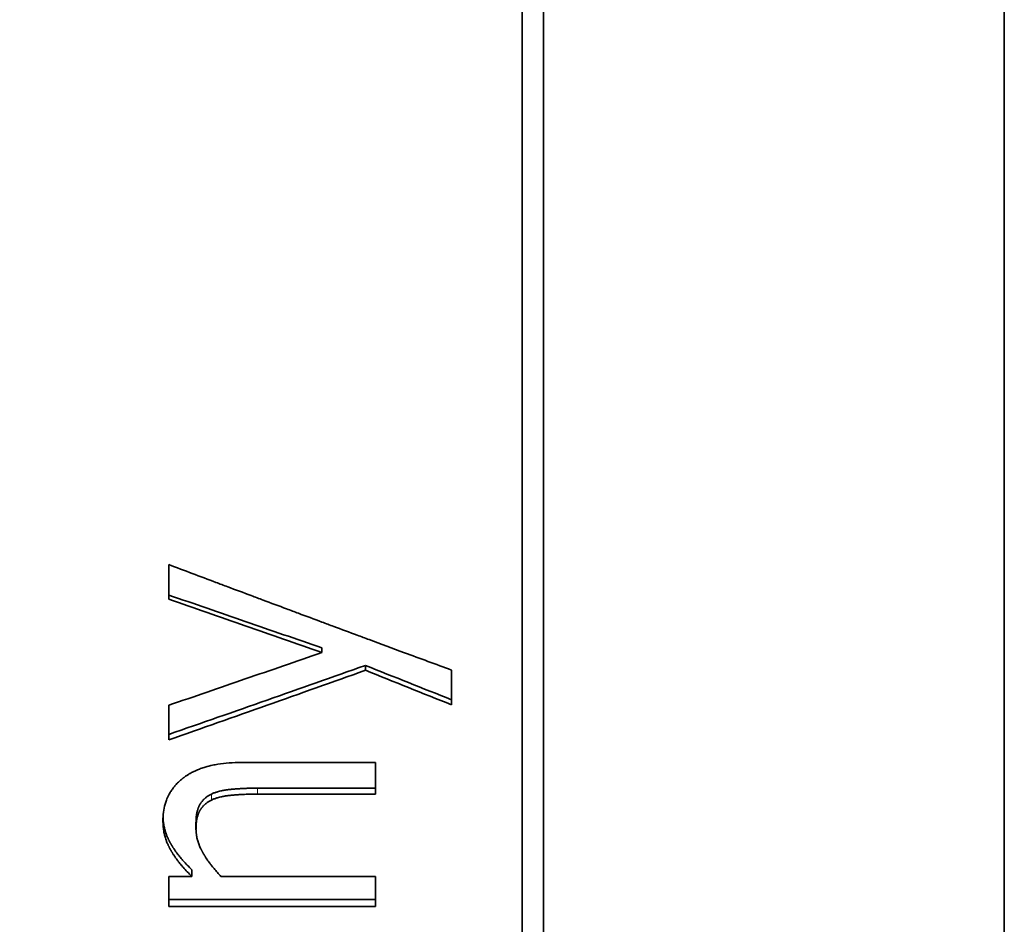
# Model space of a CAD drawing. Header units: millimetres. Extents: x 0 to 5040, y 0 to 3564.
# Tile 32 of 43: x 2758.86 to 2766.01, y 1942.64 to 1949.21. Entities that reach past the tile are written whole.
import ezdxf

# ---------------------------------------------------------------- set-up
doc = ezdxf.new("R2010")
doc.units = ezdxf.units.MM
doc.header["$LTSCALE"] = 12
doc.layers.add('Quote(ISO)', color=7, linetype='Continuous', lineweight=25, true_color=0x80ff00)
doc.layers.add('Spigoli tangenti visibili(ISO)', color=7, linetype='Continuous', lineweight=15, true_color=0x00803f)
doc.layers.add('Spigoli visibili(ISO)', color=7, linetype='Continuous', lineweight=35)
doc.styles.add('Corrente-BSI', font='arial.ttf')
doc.dimstyles.new('DEFAULT-ISO', dxfattribs={"dimscale": 12, "dimtxt": 3.5, "dimasz": 2.5, "dimexe": 1, "dimexo": 1, "dimgap": 0.762, "dimtad": 1, "dimtoh": 1, "dimrnd": 1e-08, "dimtxsty": 'Corrente-BSI', "dimcen": 0.09, "dimdle": 10, "dimclrd": 7, "dimclre": 7, "dimclrt": 7, "dimazin": 2, "dimtfac": 0.571429, "dimtmove": 0, "dimatfit": 3, "dimfxl": 1, "dimtolj": 1, "dimlwd": 5, "dimlwe": 5, "dimarcsym": 0})

# ---------------------------------------------------------------- blocks, each defined once
blk = doc.blocks.new('*D16')
at = {"layer": 'Defpoints', "color": 0, "linetype": 'Continuous', "transparency": 16777216}
for p in [(2510.8587, 2955.8312), (3028.273, 2955.8312), (2674.5368, 1734.8312)]:
    blk.add_point(p, dxfattribs=at)
at = {"layer": 'Quote(ISO)', "color": 7, "linetype": 'Continuous', "lineweight": 5, "transparency": 16777216}
for p, q in [((3016.273, 2955.8312), (2498.8587, 2955.8312)), ((2510.8587, 1764.8312), (2510.8587, 2925.8312)), ((2662.5368, 1734.8312), (2498.8587, 1734.8312))]:
    blk.add_line(p, q, dxfattribs=at)
at = {"layer": 'Quote(ISO)', "color": 7, "linetype": 'Continuous', "transparency": 16777216}
for points in [[(2505.8587, 2925.8312), (2515.8587, 2925.8312), (2510.8587, 2955.8312)], [(2505.8587, 1764.8312), (2515.8587, 1764.8312), (2510.8587, 1734.8312)]]:
    blk.add_solid(points, dxfattribs=at)
at = {"layer": 'Quote(ISO)', "color": 7, "linetype": 'Continuous', "lineweight": 9, "transparency": 16777216, "insert": (2459.5429, 2288.6483), "char_height": 42, "attachment_point": 1, "rotation": 90, "style": 'Corrente-BSI'}
blk.add_mtext('\\A1;1221', dxfattribs=at)

msp = doc.modelspace()

# ---------------------------------------------------------------- linework, layer by layer
at = {"layer": 'Spigoli tangenti visibili(ISO)'}
for p, q in [((2760.2508, 1943.5878), (2760.2508, 1943.5443)), ((2760.5863, 1943.6312), (2760.5863, 1943.5881))]:
    msp.add_line(p, q, dxfattribs=at)
at = {"layer": 'Spigoli visibili(ISO)'}
for p, q in [((2762.6628, 1959.9062), (2762.6628, 1936.7562)), ((2766.0087, 1959.9062), (2766.0087, 1936.7562)), ((2762.5087, 1959.3312), (2762.5087, 1937.3312)), ((2759.9413, 1945.2549), (2759.9413, 1945.0037)), ((2761.0531, 1944.6506), (2761.0531, 1944.6168)), ((2761.3691, 1944.5224), (2761.3691, 1944.4874)), ((2761.9947, 1944.2365), (2761.9947, 1944.489)), ((2759.9413, 1944.2335), (2759.9413, 1943.9821)), ((2760.468, 1943.8175), (2761.4421, 1943.8175)), ((2761.4421, 1943.5881), (2761.4421, 1943.8175)), ((2761.4421, 1943.6312), (2760.5863, 1943.6312)), ((2761.4421, 1943.5881), (2760.5863, 1943.5881)), ((2760.139, 1943.3792), (2760.139, 1943.3338)), ((2760.1082, 1943.039), (2760.1082, 1942.9905)), ((2759.9413, 1942.9905), (2759.9413, 1942.7709)), ((2759.9413, 1942.9905), (2760.1082, 1942.9905)), ((2760.3205, 1942.9905), (2761.4421, 1942.9905)), ((2761.4421, 1942.7709), (2761.4421, 1942.9905)), ((2761.4421, 1942.8214), (2759.9413, 1942.8214)), ((2761.4421, 1942.7709), (2759.9413, 1942.7709))]:
    msp.add_line(p, q, dxfattribs=at)
for centre, major_axis, ratio, start_param, end_param in [((2761.6819, 1969.9914), (-64.5087, 29.4753), 0.331976, 1.716541, 1.726129), ((2761.6819, 1969.7945), (-64.0016, 29.5118), 0.331507, 1.717652, 1.727315)]:
    msp.add_ellipse(centre, major_axis=major_axis, ratio=ratio, start_param=start_param, end_param=end_param, dxfattribs=at)
for points, knots in [([(2759.9413, 1945.2549), (2759.9983, 1945.2334), (2760.1124, 1945.1904), (2760.255, 1945.1367), (2760.3976, 1945.0831), (2760.5117, 1945.0403), (2760.6543, 1944.9869), (2760.7684, 1944.9442), (2760.911, 1944.8909), (2761.025, 1944.8483), (2761.1676, 1944.7952), (2761.2817, 1944.7528), (2761.4528, 1944.6892), (2761.681, 1944.6047), (2761.8807, 1944.531), (2761.9947, 1944.489)], [0, 0, 0, 0, 0.0183868, 0.0367736, 0.0459669, 0.0643537, 0.0735471, 0.0919339, 0.1011273, 0.1195141, 0.1287074, 0.1470942, 0.1562876, 0.1838678, 0.2206413, 0.2206413, 0.2206413, 0.2206413]), ([(2761.0531, 1944.6506), (2760.8678, 1944.7141), (2760.6825, 1944.7778), (2760.3119, 1944.9056), (2760.1266, 1944.9697), (2759.9413, 1945.034)], [-0.1183209, -0.1183209, -0.1183209, -0.1183209, -0.0591604, -0.0591604, 0, 0, 0, 0]), ([(2761.0531, 1944.6168), (2760.8678, 1944.6809), (2760.6825, 1944.7452), (2760.3119, 1944.8742), (2760.1266, 1944.9388), (2759.9413, 1945.0037)], [-0.1184484, -0.1184484, -0.1184484, -0.1184484, -0.0592242, -0.0592242, 0, 0, 0, 0]), ([(2759.9413, 1944.2335), (2760.1266, 1944.2969), (2760.3119, 1944.3606), (2760.6825, 1944.4884), (2760.8678, 1944.5525), (2761.0531, 1944.6168)], [-0.1185044, -0.1185044, -0.1185044, -0.1185044, -0.0592522, -0.0592522, 0, 0, 0, 0]), ([(2761.3691, 1944.5224), (2761.1312, 1944.4381), (2760.8932, 1944.3542), (2760.4172, 1944.1873), (2760.1792, 1944.1043), (2759.9413, 1944.0217)], [-0.152646, -0.152646, -0.152646, -0.152646, -0.076323, -0.076323, 0, 0, 0, 0]), ([(2761.3691, 1944.4874), (2761.1312, 1944.4024), (2760.8932, 1944.3178), (2760.4172, 1944.1493), (2760.1792, 1944.0655), (2759.9413, 1943.9821)], [-0.1528218, -0.1528218, -0.1528218, -0.1528218, -0.0764109, -0.0764109, 0, 0, 0, 0]), ([(2759.8991, 1943.3931), (2759.8991, 1943.415), (2759.9018, 1943.4572), (2759.9119, 1943.5062), (2759.9256, 1943.5478), (2759.9373, 1943.574), (2759.9509, 1943.599), (2759.9611, 1943.6152), (2759.9736, 1943.6326), (2759.9826, 1943.6439), (2759.9921, 1943.6549), (2759.9987, 1943.6621), (2760.0072, 1943.6709), (2760.0143, 1943.6778), (2760.0226, 1943.6853), (2760.0282, 1943.6903), (2760.0336, 1943.6948), (2760.0365, 1943.6972), (2760.0395, 1943.6996), (2760.0415, 1943.7012), (2760.044, 1943.7032), (2760.046, 1943.7047), (2760.0485, 1943.7067), (2760.0506, 1943.7082), (2760.0537, 1943.7105), (2760.0568, 1943.7128), (2760.0616, 1943.7162), (2760.0659, 1943.7191), (2760.0713, 1943.7228), (2760.0757, 1943.7256), (2760.0824, 1943.7298), (2760.0891, 1943.7339), (2760.0995, 1943.7399), (2760.109, 1943.745), (2760.1236, 1943.7524), (2760.1386, 1943.7594), (2760.1619, 1943.7692), (2760.1836, 1943.7771), (2760.2175, 1943.7877), (2760.2532, 1943.7968), (2760.3102, 1943.8075), (2760.378, 1943.8154), (2760.4372, 1943.8175), (2760.468, 1943.8175)], [0, 0, 0, 0, 0.166667, 0.333333, 0.416667, 0.541667, 0.583333, 0.666667, 0.708333, 0.770833, 0.791667, 0.833333, 0.854167, 0.895833, 0.916667, 0.947917, 0.958333, 0.973958, 0.979167, 0.989583, 0.994792, 1.005208, 1.010417, 1.020833, 1.026042, 1.041667, 1.052083, 1.072917, 1.083333, 1.104167, 1.114583, 1.145833, 1.166667, 1.208333, 1.229167, 1.291667, 1.333333, 1.416667, 1.458333, 1.583333, 1.666667, 1.833333, 2, 2, 2, 2]), ([(2760.2508, 1943.5878), (2760.2445, 1943.5847), (2760.2325, 1943.5782), (2760.2187, 1943.5691), (2760.2073, 1943.5602), (2760.2001, 1943.5539), (2760.1934, 1943.5473), (2760.1892, 1943.5428), (2760.1846, 1943.5375), (2760.1816, 1943.5339), (2760.1788, 1943.5302), (2760.177, 1943.5277), (2760.175, 1943.5248), (2760.1737, 1943.5229), (2760.1724, 1943.521), (2760.1715, 1943.5196), (2760.1705, 1943.518), (2760.1697, 1943.5167), (2760.1688, 1943.5152), (2760.1682, 1943.5142), (2760.1676, 1943.5132), (2760.1672, 1943.5125), (2760.1667, 1943.5116), (2760.1663, 1943.511), (2760.1659, 1943.5101), (2760.1655, 1943.5094), (2760.1649, 1943.5084), (2760.1644, 1943.5073), (2760.1636, 1943.5058), (2760.1628, 1943.5043), (2760.162, 1943.5025), (2760.1613, 1943.5011), (2760.1602, 1943.4989), (2760.1592, 1943.4967), (2760.1578, 1943.4933), (2760.1566, 1943.4902), (2760.1548, 1943.4855), (2760.1531, 1943.4807), (2760.1507, 1943.4732), (2760.1488, 1943.4663), (2760.1462, 1943.4557), (2760.144, 1943.4446), (2760.1414, 1943.427), (2760.1395, 1943.4063), (2760.139, 1943.3885), (2760.139, 1943.3792)], [0, 0, 0, 0, 0.166667, 0.333333, 0.416667, 0.541667, 0.583333, 0.666667, 0.708333, 0.770833, 0.791667, 0.833333, 0.854167, 0.885417, 0.895833, 0.916667, 0.927083, 0.947917, 0.958333, 0.973958, 0.979167, 0.989583, 0.994792, 1.005208, 1.010417, 1.020833, 1.026042, 1.041667, 1.052083, 1.072917, 1.083333, 1.104167, 1.114583, 1.145833, 1.166667, 1.208333, 1.229167, 1.291667, 1.333333, 1.416667, 1.458333, 1.583333, 1.666667, 1.833333, 2, 2, 2, 2]), ([(2760.5863, 1943.6312), (2760.5748, 1943.6312), (2760.552, 1943.6311), (2760.5242, 1943.6305), (2760.4996, 1943.6296), (2760.4835, 1943.6289), (2760.4676, 1943.6281), (2760.4571, 1943.6275), (2760.4454, 1943.6268), (2760.4376, 1943.6262), (2760.4287, 1943.6256), (2760.421, 1943.625), (2760.4134, 1943.6244), (2760.409, 1943.624), (2760.4062, 1943.6237), (2760.4043, 1943.6236), (2760.4025, 1943.6234), (2760.4012, 1943.6233), (2760.3997, 1943.6231), (2760.3984, 1943.623), (2760.3969, 1943.6229), (2760.3956, 1943.6227), (2760.3941, 1943.6226), (2760.3928, 1943.6225), (2760.3913, 1943.6223), (2760.3901, 1943.6222), (2760.3885, 1943.622), (2760.3873, 1943.6219), (2760.3858, 1943.6217), (2760.3846, 1943.6216), (2760.3827, 1943.6214), (2760.3809, 1943.6212), (2760.3782, 1943.6209), (2760.3759, 1943.6206), (2760.3723, 1943.6202), (2760.3688, 1943.6197), (2760.3636, 1943.619), (2760.359, 1943.6183), (2760.3522, 1943.6173), (2760.3455, 1943.6162), (2760.3358, 1943.6144), (2760.3274, 1943.6127), (2760.3151, 1943.61), (2760.3034, 1943.6071), (2760.2866, 1943.6022), (2760.2693, 1943.5962), (2760.2568, 1943.5907), (2760.2508, 1943.5878)], [0, 0, 0, 0, 0.166667, 0.333333, 0.416667, 0.541667, 0.583333, 0.666667, 0.708333, 0.770833, 0.791667, 0.854167, 0.895833, 0.916667, 0.927083, 0.942708, 0.947917, 0.958333, 0.963542, 0.973958, 0.979167, 0.989583, 0.994792, 1.005208, 1.010417, 1.020833, 1.026042, 1.036458, 1.041667, 1.052083, 1.057292, 1.072917, 1.083333, 1.104167, 1.114583, 1.145833, 1.166667, 1.208333, 1.229167, 1.291667, 1.333333, 1.416667, 1.458333, 1.583333, 1.666667, 1.833333, 2, 2, 2, 2]), ([(2760.5863, 1943.5881), (2760.5748, 1943.5881), (2760.552, 1943.5879), (2760.5242, 1943.5873), (2760.4996, 1943.5865), (2760.4835, 1943.5858), (2760.4676, 1943.585), (2760.4571, 1943.5844), (2760.4454, 1943.5836), (2760.4376, 1943.5831), (2760.4287, 1943.5824), (2760.421, 1943.5818), (2760.4134, 1943.5812), (2760.409, 1943.5808), (2760.4062, 1943.5805), (2760.4043, 1943.5804), (2760.4025, 1943.5802), (2760.4012, 1943.5801), (2760.3997, 1943.5799), (2760.3984, 1943.5798), (2760.3969, 1943.5797), (2760.3956, 1943.5795), (2760.3941, 1943.5794), (2760.3928, 1943.5793), (2760.3913, 1943.5791), (2760.3901, 1943.579), (2760.3885, 1943.5788), (2760.3873, 1943.5787), (2760.3858, 1943.5785), (2760.3846, 1943.5784), (2760.3827, 1943.5782), (2760.3809, 1943.578), (2760.3782, 1943.5777), (2760.3759, 1943.5774), (2760.3723, 1943.5769), (2760.3688, 1943.5765), (2760.3636, 1943.5758), (2760.359, 1943.5751), (2760.3522, 1943.574), (2760.3455, 1943.5729), (2760.3358, 1943.5712), (2760.3274, 1943.5694), (2760.3151, 1943.5667), (2760.3034, 1943.5637), (2760.2866, 1943.5588), (2760.2693, 1943.5527), (2760.2568, 1943.5472), (2760.2508, 1943.5443)], [0, 0, 0, 0, 0.166667, 0.333333, 0.416667, 0.541667, 0.583333, 0.666667, 0.708333, 0.770833, 0.791667, 0.854167, 0.895833, 0.916667, 0.927083, 0.942708, 0.947917, 0.958333, 0.963542, 0.973958, 0.979167, 0.989583, 0.994792, 1.005208, 1.010417, 1.020833, 1.026042, 1.036458, 1.041667, 1.052083, 1.057292, 1.072917, 1.083333, 1.104167, 1.114583, 1.145833, 1.166667, 1.208333, 1.229167, 1.291667, 1.333333, 1.416667, 1.458333, 1.583333, 1.666667, 1.833333, 2, 2, 2, 2]), ([(2760.2508, 1943.5443), (2760.2445, 1943.5412), (2760.2325, 1943.5346), (2760.2187, 1943.5254), (2760.2073, 1943.5164), (2760.2001, 1943.5101), (2760.1934, 1943.5034), (2760.1892, 1943.4988), (2760.1846, 1943.4935), (2760.1816, 1943.4899), (2760.1788, 1943.4861), (2760.177, 1943.4836), (2760.175, 1943.4807), (2760.1737, 1943.4788), (2760.1724, 1943.4768), (2760.1715, 1943.4755), (2760.1705, 1943.4738), (2760.1697, 1943.4725), (2760.1688, 1943.471), (2760.1682, 1943.47), (2760.1676, 1943.469), (2760.1672, 1943.4683), (2760.1667, 1943.4674), (2760.1663, 1943.4667), (2760.1659, 1943.4659), (2760.1655, 1943.4652), (2760.1649, 1943.4641), (2760.1644, 1943.4631), (2760.1636, 1943.4615), (2760.1628, 1943.4601), (2760.162, 1943.4582), (2760.1613, 1943.4568), (2760.1602, 1943.4546), (2760.1592, 1943.4523), (2760.1578, 1943.4489), (2760.1566, 1943.4458), (2760.1548, 1943.441), (2760.1531, 1943.4362), (2760.1507, 1943.4286), (2760.1488, 1943.4217), (2760.1462, 1943.411), (2760.144, 1943.3997), (2760.1414, 1943.382), (2760.1395, 1943.3611), (2760.139, 1943.3431), (2760.139, 1943.3338)], [0, 0, 0, 0, 0.166667, 0.333333, 0.416667, 0.541667, 0.583333, 0.666667, 0.708333, 0.770833, 0.791667, 0.833333, 0.854167, 0.885417, 0.895833, 0.916667, 0.927083, 0.947917, 0.958333, 0.973958, 0.979167, 0.989583, 0.994792, 1.005208, 1.010417, 1.020833, 1.026042, 1.041667, 1.052083, 1.072917, 1.083333, 1.104167, 1.114583, 1.145833, 1.166667, 1.208333, 1.229167, 1.291667, 1.333333, 1.416667, 1.458333, 1.583333, 1.666667, 1.833333, 2, 2, 2, 2]), ([(2760.1082, 1942.9905), (2760.0968, 1943.0015), (2760.0751, 1943.0235), (2760.0501, 1943.0509), (2760.0291, 1943.0754), (2760.016, 1943.0918), (2760.0035, 1943.1081), (2759.9955, 1943.1189), (2759.986, 1943.1325), (2759.9787, 1943.1433), (2759.9726, 1943.1527), (2759.9688, 1943.1588), (2759.9663, 1943.1628), (2759.9639, 1943.1669), (2759.9622, 1943.1696), (2759.9603, 1943.1729), (2759.9587, 1943.1756), (2759.9569, 1943.1787), (2759.9558, 1943.1807), (2759.9547, 1943.1827), (2759.9539, 1943.184), (2759.953, 1943.1857), (2759.9522, 1943.1871), (2759.9513, 1943.1887), (2759.9506, 1943.1901), (2759.9495, 1943.1921), (2759.9484, 1943.1941), (2759.9468, 1943.1972), (2759.9454, 1943.1999), (2759.9437, 1943.2033), (2759.9424, 1943.206), (2759.9404, 1943.2101), (2759.9384, 1943.2142), (2759.9356, 1943.2204), (2759.9332, 1943.2259), (2759.9297, 1943.2342), (2759.9264, 1943.2425), (2759.9218, 1943.2551), (2759.9181, 1943.2664), (2759.9131, 1943.2835), (2759.9088, 1943.3008), (2759.9038, 1943.327), (2759.9001, 1943.3566), (2759.8991, 1943.3809), (2759.8991, 1943.3931)], [0, 0, 0, 0, 0.166667, 0.333333, 0.416667, 0.541667, 0.583333, 0.666667, 0.708333, 0.791667, 0.833333, 0.854167, 0.885417, 0.895833, 0.916667, 0.927083, 0.947917, 0.958333, 0.973958, 0.979167, 0.989583, 0.994792, 1.005208, 1.010417, 1.020833, 1.026042, 1.041667, 1.052083, 1.072917, 1.083333, 1.104167, 1.114583, 1.145833, 1.166667, 1.208333, 1.229167, 1.291667, 1.333333, 1.416667, 1.458333, 1.583333, 1.666667, 1.833333, 2, 2, 2, 2]), ([(2760.1082, 1943.039), (2760.0968, 1943.0499), (2760.0751, 1943.0717), (2760.0501, 1943.0989), (2760.0291, 1943.1232), (2760.016, 1943.1394), (2760.0035, 1943.1556), (2759.9955, 1943.1663), (2759.986, 1943.1797), (2759.9787, 1943.1904), (2759.9726, 1943.1998), (2759.9688, 1943.2058), (2759.9663, 1943.2098), (2759.9639, 1943.2138), (2759.9622, 1943.2165), (2759.9603, 1943.2198), (2759.9587, 1943.2225), (2759.9569, 1943.2255), (2759.9558, 1943.2275), (2759.9547, 1943.2295), (2759.9539, 1943.2308), (2759.953, 1943.2325), (2759.9522, 1943.2338), (2759.9513, 1943.2355), (2759.9506, 1943.2368), (2759.9495, 1943.2388), (2759.9484, 1943.2408), (2759.9468, 1943.2438), (2759.9454, 1943.2465), (2759.9437, 1943.2499), (2759.9424, 1943.2526), (2759.9404, 1943.2566), (2759.9384, 1943.2607), (2759.9356, 1943.2668), (2759.9332, 1943.2723), (2759.9297, 1943.2805), (2759.9264, 1943.2888), (2759.9218, 1943.3013), (2759.9181, 1943.3125), (2759.9131, 1943.3294), (2759.9088, 1943.3465), (2759.9038, 1943.3725), (2759.901, 1943.3949), (2759.8999, 1943.4116), (2759.8996, 1943.4165)], [0, 0, 0, 0, 0.166667, 0.333333, 0.416667, 0.541667, 0.583333, 0.666667, 0.708333, 0.791667, 0.833333, 0.854167, 0.885417, 0.895833, 0.916667, 0.927083, 0.947917, 0.958333, 0.973958, 0.979167, 0.989583, 0.994792, 1.005208, 1.010417, 1.020833, 1.026042, 1.041667, 1.052083, 1.072917, 1.083333, 1.104167, 1.114583, 1.145833, 1.166667, 1.208333, 1.229167, 1.291667, 1.333333, 1.416667, 1.458333, 1.583333, 1.666667, 1.833333, 1.900763, 1.900763, 1.900763, 1.900763]), ([(2760.139, 1943.3338), (2760.139, 1943.3245), (2760.1398, 1943.3081), (2760.1424, 1943.2893), (2760.145, 1943.2751), (2760.1471, 1943.2656), (2760.1501, 1943.2538), (2760.1529, 1943.2442), (2760.1568, 1943.2322), (2760.1603, 1943.2226), (2760.1651, 1943.2106), (2760.1693, 1943.2009), (2760.1733, 1943.1925), (2760.1759, 1943.187), (2760.1778, 1943.1834), (2760.1796, 1943.1797), (2760.1809, 1943.1773), (2760.1825, 1943.1742), (2760.1838, 1943.1718), (2760.1853, 1943.1691), (2760.1863, 1943.1672), (2760.1873, 1943.1654), (2760.188, 1943.1642), (2760.1889, 1943.1627), (2760.1896, 1943.1614), (2760.1905, 1943.1599), (2760.1912, 1943.1587), (2760.1922, 1943.1569), (2760.1933, 1943.155), (2760.1949, 1943.1523), (2760.1964, 1943.1498), (2760.1982, 1943.1468), (2760.1997, 1943.1444), (2760.2019, 1943.1407), (2760.2042, 1943.1371), (2760.2076, 1943.1316), (2760.2107, 1943.1268), (2760.2155, 1943.1195), (2760.2203, 1943.1123), (2760.2278, 1943.1015), (2760.2347, 1943.0919), (2760.2453, 1943.0775), (2760.2563, 1943.0633), (2760.2737, 1943.0419), (2760.2941, 1943.0184), (2760.3115, 1942.9998), (2760.3205, 1942.9905)], [0, 0, 0, 0, 0.166667, 0.291667, 0.333333, 0.416667, 0.458333, 0.541667, 0.583333, 0.666667, 0.708333, 0.791667, 0.833333, 0.854167, 0.885417, 0.895833, 0.916667, 0.927083, 0.947917, 0.958333, 0.973958, 0.979167, 0.989583, 0.994792, 1.005208, 1.010417, 1.020833, 1.026042, 1.041667, 1.052083, 1.072917, 1.083333, 1.104167, 1.114583, 1.145833, 1.166667, 1.208333, 1.229167, 1.291667, 1.333333, 1.416667, 1.458333, 1.583333, 1.666667, 1.833333, 2, 2, 2, 2])]:
    msp.add_open_spline(points, degree=3, knots=knots, dxfattribs=at)

# ---------------------------------------------------------------- dimensions: what is measured, and where the dimension line sits
at = {"layer": 'Quote(ISO)', "color": 7, "linetype": 'Continuous', "lineweight": 9}
dim = msp.add_linear_dim(base=(2510.8587, 2955.8312), p1=(2674.5368, 1734.8312), p2=(3028.273, 2955.8312), angle=270, dimstyle='DEFAULT-ISO', override={"dimtoh": 0, "dimtofl": 0, "dimatfit": 1}, dxfattribs=at)
dim.commit()
dim.dimension.update_dxf_attribs({"geometry": '*D16', "text_midpoint": (2510.8587, 2345.3312), "dimtype": 160})

doc.saveas('drawing.dxf')
